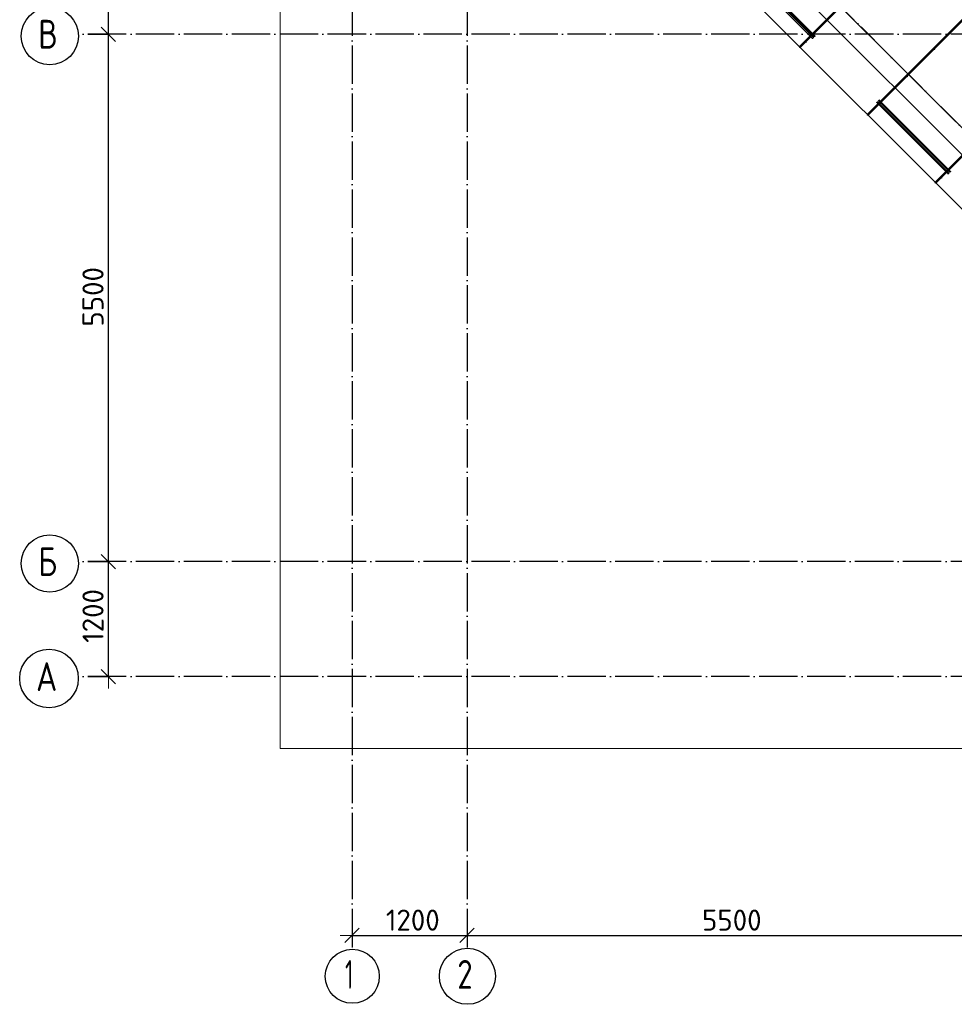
# Model space of a CAD drawing. Header units: millimetres. Extents: x -3483 to 105345, y -283423 to 72284.
# Tile 87 of 157: x 76532 to 86282, y -3417 to 6851. Entities that reach past the tile are written whole.
import ezdxf

# ---------------------------------------------------------------- set-up
doc = ezdxf.new("R2010")
doc.units = ezdxf.units.MM
doc.header["$PDMODE"] = 65
doc.linetypes.add('______11', pattern=[500, 400, -50, 0, -50])
doc.linetypes.add('______5', pattern=[1100, 800, -100, 100, -100])
for name, color, linetype, lineweight in [('Standard', 7, 'Continuous', 25), ('Размерная линия_ общее', 7, 'Continuous', 13), ('Стена_ общее', 7, 'Continuous', 35), ('Фундамент_ общее', 7, 'Continuous', 35)]:
    doc.layers.add(name, color=color, linetype=linetype, lineweight=lineweight)
doc.layers.add('Арм.стержн. Фиксатор', color=7, linetype='Continuous', lineweight=35, true_color=0x501e0f)
doc.layers.add('Осевая линия_ общее', color=7, linetype='______5', lineweight=13, true_color=0xa0a0a0)
doc.styles.add('ISOCPEUR', font='ISOCPEUR')
doc.dimstyles.new('DIMSTYLE_4', dxfattribs={"dimtxt": 220, "dimasz": 250, "dimexe": 0, "dimexo": 0, "dimgap": 110, "dimtad": 2, "dimdec": 0, "dimrnd": 5, "dimzin": 12, "dimdsep": 46, "dimtxsty": 'ISOCPEUR', "dimblk1": 'ALL_ML_STRICH', "dimblk2": 'ALL_ML_STRICH', "dimsah": 1, "dimcen": 0, "dimclrd": 7, "dimclre": 256, "dimclrt": 7, "dimadec": 0, "dimazin": 0, "dimtfac": 1, "dimtdec": 0, "dimtix": 1, "dimtmove": 2, "dimatfit": 3, "dimfxl": 0, "dimtzin": 0, "dimlwd": 0, "dimlwe": -3, "dimarcsym": 0})

# ---------------------------------------------------------------- blocks, each defined once
blk = doc.blocks.new('ALL_ML_STRICH')
at = {"color": 0, "linetype": 'ByBlock', "lineweight": -2}
for p, q in [((0, -0.5), (0, 0.5)), ((-1, 0), (0.5, 0)), ((-0.3, -0.3), (0.3, 0.3))]:
    blk.add_line(p, q, dxfattribs=at)
blk = doc.blocks.new('*D130')
at = {"layer": 'DEFPOINTS', "color": 7, "linetype": 'Continuous', "lineweight": 13, "transparency": 33554687}
for p in [(77142, 1200), (77142, 0), (77457, 0)]:
    blk.add_point(p, dxfattribs=at)
at = {"layer": 'Размерная линия_ общее', "color": 253, "linetype": 'Continuous', "lineweight": -2, "true_color": 0xa0a0a0, "transparency": 33554687}
for p, q in [((77242, 1200), (77457, 1200)), ((77242, 0), (77457, 0))]:
    blk.add_line(p, q, dxfattribs=at)
at = {"layer": 'Размерная линия_ общее', "color": 7, "linetype": 'Continuous', "lineweight": -2, "transparency": 33554687}
blk.add_line((77457, 0), (77457, 1200), dxfattribs=at)
at = {"layer": 'Размерная линия_ общее', "color": 7, "linetype": 'Continuous', "lineweight": 13, "transparency": 33554687, "xscale": 250, "yscale": 250, "zscale": 250}
for p, rotation in [((77457, 1200), 90), ((77457, 0), 270)]:
    blk.add_blockref('ALL_ML_STRICH', p, dxfattribs=dict(at, rotation=rotation))
at = {"layer": 'Размерная линия_ общее', "color": 7, "linetype": 'Continuous', "lineweight": 13, "transparency": 33554687, "insert": (77297, 633), "char_height": 220, "width": 880, "attachment_point": 5, "rotation": 90, "style": 'ISOCPEUR'}
blk.add_mtext('\\A1;{1200}', dxfattribs=at)
blk = doc.blocks.new('*D131')
at = {"layer": 'DEFPOINTS', "color": 7, "linetype": 'Continuous', "lineweight": 13, "transparency": 33554687}
for p in [(77142, 6700), (77142, 1200), (77457, 1200)]:
    blk.add_point(p, dxfattribs=at)
at = {"layer": 'Размерная линия_ общее', "color": 253, "linetype": 'Continuous', "lineweight": -2, "true_color": 0xa0a0a0, "transparency": 33554687}
for p, q in [((77242, 6700), (77457, 6700)), ((77242, 1200), (77457, 1200))]:
    blk.add_line(p, q, dxfattribs=at)
at = {"layer": 'Размерная линия_ общее', "color": 7, "linetype": 'Continuous', "lineweight": -2, "transparency": 33554687}
blk.add_line((77457, 1200), (77457, 6700), dxfattribs=at)
at = {"layer": 'Размерная линия_ общее', "color": 7, "linetype": 'Continuous', "lineweight": 13, "transparency": 33554687, "xscale": 250, "yscale": 250, "zscale": 250}
for p, rotation in [((77457, 6700), 90), ((77457, 1200), 270)]:
    blk.add_blockref('ALL_ML_STRICH', p, dxfattribs=dict(at, rotation=rotation))
at = {"layer": 'Размерная линия_ общее', "color": 7, "linetype": 'Continuous', "lineweight": 13, "transparency": 33554687, "insert": (77297, 3961), "char_height": 220, "width": 880, "attachment_point": 5, "rotation": 90, "style": 'ISOCPEUR'}
blk.add_mtext('\\A1;{5500}', dxfattribs=at)
blk = doc.blocks.new('*D132')
at = {"layer": 'DEFPOINTS', "color": 7, "linetype": 'Continuous', "lineweight": 13, "transparency": 33554687}
for p in [(77142, 8400), (77142, 6700), (77457, 6700)]:
    blk.add_point(p, dxfattribs=at)
at = {"layer": 'Размерная линия_ общее', "color": 253, "linetype": 'Continuous', "lineweight": -2, "true_color": 0xa0a0a0, "transparency": 33554687}
for p, q in [((77242, 8400), (77457, 8400)), ((77242, 6700), (77457, 6700))]:
    blk.add_line(p, q, dxfattribs=at)
at = {"layer": 'Размерная линия_ общее', "color": 7, "linetype": 'Continuous', "lineweight": -2, "transparency": 33554687}
blk.add_line((77457, 6700), (77457, 8400), dxfattribs=at)
at = {"layer": 'Размерная линия_ общее', "color": 7, "linetype": 'Continuous', "lineweight": 13, "transparency": 33554687, "xscale": 250, "yscale": 250, "zscale": 250}
for p, rotation in [((77457, 8400), 90), ((77457, 6700), 270)]:
    blk.add_blockref('ALL_ML_STRICH', p, dxfattribs=dict(at, rotation=rotation))
at = {"layer": 'Размерная линия_ общее', "color": 7, "linetype": 'Continuous', "lineweight": 13, "transparency": 33554687, "insert": (77297, 7583), "char_height": 220, "width": 880, "attachment_point": 5, "rotation": 90, "style": 'ISOCPEUR'}
blk.add_mtext('\\A1;{1700}', dxfattribs=at)
blk = doc.blocks.new('*D144')
at = {"layer": 'DEFPOINTS', "color": 7, "linetype": 'Continuous', "lineweight": 13, "transparency": 33554687}
for p in [(81200, -2638), (80000, -2689), (80000, -2699)]:
    blk.add_point(p, dxfattribs=at)
at = {"layer": 'Размерная линия_ общее', "color": 253, "linetype": 'Continuous', "lineweight": -2, "true_color": 0xa0a0a0, "transparency": 33554687}
for p, q in [((80000, -2699), (80000, -2699)), ((81200, -2699), (81200, -2699))]:
    blk.add_line(p, q, dxfattribs=at)
at = {"layer": 'Размерная линия_ общее', "color": 7, "linetype": 'Continuous', "lineweight": -2, "transparency": 33554687}
blk.add_line((80000, -2699), (81200, -2699), dxfattribs=at)
at = {"layer": 'Размерная линия_ общее', "color": 7, "linetype": 'Continuous', "lineweight": 13, "transparency": 33554687, "xscale": 250, "yscale": 250, "zscale": 250, "rotation": 180}
blk.add_blockref('ALL_ML_STRICH', (80000, -2699), dxfattribs=at)
at = {"layer": 'Размерная линия_ общее', "color": 7, "linetype": 'Continuous', "lineweight": 13, "transparency": 33554687, "xscale": 250, "yscale": 250, "zscale": 250}
blk.add_blockref('ALL_ML_STRICH', (81200, -2699), dxfattribs=at)
at = {"layer": 'Размерная линия_ общее', "color": 7, "linetype": 'Continuous', "lineweight": 13, "transparency": 33554687, "insert": (80633, -2539), "char_height": 220, "width": 880, "attachment_point": 5, "style": 'ISOCPEUR'}
blk.add_mtext('\\A1;{1200}', dxfattribs=at)
blk = doc.blocks.new('*D145')
at = {"layer": 'DEFPOINTS', "color": 7, "linetype": 'Continuous', "lineweight": 13, "transparency": 33554687}
for p in [(81200, -2638), (86700, -2621), (81200, -2699)]:
    blk.add_point(p, dxfattribs=at)
at = {"layer": 'Размерная линия_ общее', "color": 253, "linetype": 'Continuous', "lineweight": -2, "true_color": 0xa0a0a0, "transparency": 33554687}
for p, q in [((81200, -2699), (81200, -2699)), ((86700, -2699), (86700, -2699))]:
    blk.add_line(p, q, dxfattribs=at)
at = {"layer": 'Размерная линия_ общее', "color": 7, "linetype": 'Continuous', "lineweight": -2, "transparency": 33554687}
blk.add_line((81200, -2699), (86700, -2699), dxfattribs=at)
at = {"layer": 'Размерная линия_ общее', "color": 7, "linetype": 'Continuous', "lineweight": 13, "transparency": 33554687, "xscale": 250, "yscale": 250, "zscale": 250, "rotation": 180}
blk.add_blockref('ALL_ML_STRICH', (81200, -2699), dxfattribs=at)
at = {"layer": 'Размерная линия_ общее', "color": 7, "linetype": 'Continuous', "lineweight": 13, "transparency": 33554687, "xscale": 250, "yscale": 250, "zscale": 250}
blk.add_blockref('ALL_ML_STRICH', (86700, -2699), dxfattribs=at)
at = {"layer": 'Размерная линия_ общее', "color": 7, "linetype": 'Continuous', "lineweight": 13, "transparency": 33554687, "insert": (83961, -2539), "char_height": 220, "width": 880, "attachment_point": 5, "style": 'ISOCPEUR'}
blk.add_mtext('\\A1;{5500}', dxfattribs=at)
blk = doc.blocks.new('СЛОЖНЫЙ_ОБЪЕКТ_2')
at = {"layer": 'Стена_ общее', "color": 9, "linetype": 'Continuous', "lineweight": -3, "true_color": 0xc7c7c7, "transparency": 33554687}
for p, q in [((83451, 8635), (88422, 3664)), ((88281, 3522), (83451, 8352))]:
    blk.add_line(p, q, dxfattribs=at)
blk = doc.blocks.new('СЛОЖНЫЙ_ОБЪЕКТ_10')
at = {"layer": 'Осевая линия_ общее', "color": 253, "linetype": '______11', "lineweight": -3, "true_color": 0xa0a0a0, "transparency": 33554687}
blk.add_line((89836, 2250), (82292, 9794), dxfattribs=at)

msp = doc.modelspace()

# ---------------------------------------------------------------- hatches: boundary and pattern name
at = {"layer": 'Арм.стержн. Фиксатор', "linetype": 'Continuous', "lineweight": 35, "transparency": 33554687}
for points in [[(84742.9, 6615.1), (84742.4, 6617.4), (84741.1, 6619.4), (84739.2, 6620.7), (84736.9, 6621.1), (84734.6, 6620.7), (84732.7, 6619.4), (84731.4, 6617.4), (84730.9, 6615.1), (84731.4, 6612.8), (84732.7, 6610.9), (84734.6, 6609.6), (84736.9, 6609.1), (84739.2, 6609.6), (84741.1, 6610.9), (84742.4, 6612.8)], [(86082.9, 6540.9), (86082.4, 6543.2), (86081.1, 6545.1), (86079.2, 6546.4), (86076.9, 6546.9), (86074.6, 6546.4), (86072.6, 6545.1), (86071.3, 6543.2), (86070.9, 6540.9), (86071.3, 6538.6), (86072.6, 6536.6), (86074.6, 6535.3), (86076.9, 6534.9), (86079.2, 6535.3), (86081.1, 6536.6), (86082.4, 6538.6)], [(85800, 6258), (85799.6, 6260.3), (85798.3, 6262.3), (85796.3, 6263.6), (85794, 6264), (85791.7, 6263.6), (85789.8, 6262.3), (85788.5, 6260.3), (85788, 6258), (85788.5, 6255.7), (85789.8, 6253.8), (85791.7, 6252.5), (85794, 6252), (85796.3, 6252.5), (85798.3, 6253.8), (85799.6, 6255.7)], [(85517.2, 5975.2), (85516.7, 5977.5), (85515.4, 5979.4), (85513.5, 5980.7), (85511.2, 5981.2), (85508.9, 5980.7), (85506.9, 5979.4), (85505.6, 5977.5), (85505.2, 5975.2), (85505.6, 5972.9), (85506.9, 5971), (85508.9, 5969.7), (85511.2, 5969.2), (85513.5, 5969.7), (85515.4, 5971), (85516.7, 5972.9)], [(86157.1, 5200.9), (86156.7, 5203.2), (86155.4, 5205.2), (86153.4, 5206.5), (86151.1, 5206.9), (86148.8, 5206.5), (86146.9, 5205.2), (86145.6, 5203.2), (86145.1, 5200.9), (86145.6, 5198.6), (86146.9, 5196.7), (86148.8, 5195.4), (86151.1, 5194.9), (86153.4, 5195.4), (86155.4, 5196.7), (86156.7, 5198.6)]]:
    msp.add_hatch(color=34, dxfattribs=at).paths.add_polyline_path(points)

# ---------------------------------------------------------------- linework, layer by layer
at = {"layer": 'Standard', "color": 7, "linetype": 'Continuous', "lineweight": 13, "transparency": 33554687}
msp.add_lwpolyline([(79250, -750), (105250, -750), (105250, 46690), (79250, 46690), (79250, -750)], dxfattribs=at)
at = {"layer": 'Арм.стержн. Фиксатор', "color": 34, "linetype": 'Continuous', "lineweight": 35, "transparency": 33554687}
for points in [[(85374.1, 5863.5), (99332.4, 19821.8), (99340.9, 19813.3), (85382.6, 5855.1), (85374.1, 5863.5)], [(85374.1, 5863.5), (99332.4, 19821.8), (99340.9, 19813.3), (85382.6, 5855.1), (85374.1, 5863.5)], [(86081.2, 5156.4), (100039.5, 19114.7), (100048, 19106.2), (86089.7, 5147.9), (86081.2, 5156.4)], [(86081.2, 5156.4), (100039.5, 19114.7), (100048, 19106.2), (86089.7, 5147.9), (86081.2, 5156.4)], [(84067.6, 7409.4), (84811.5, 6665.5), (84803, 6657), (84059.1, 7400.9), (84067.6, 7409.4)], [(84819.8, 6674.1), (84075.9, 7418), (84084.4, 7426.5), (84828.3, 6682.6), (84819.8, 6674.1)], [(85481.8, 5995.2), (86225.7, 5251.2), (86217.2, 5242.8), (85473.3, 5986.7), (85481.8, 5995.2)], [(86234, 5259.9), (85490.1, 6003.8), (85498.6, 6012.3), (86242.5, 5268.4), (86234, 5259.9)]]:
    msp.add_lwpolyline(points, dxfattribs=at)
at = {"layer": 'Арм.стержн. Фиксатор', "color": 34, "linetype": 'Continuous', "lineweight": 25, "transparency": 33554687}
msp.add_lwpolyline([(84667, 6570.6), (97060.4, 18964), (97068.8, 18955.5), (84675.5, 6562.2), (84667, 6570.6)], dxfattribs=at)
msp.add_lwpolyline([(84667, 6570.6), (97060.4, 18964), (97068.8, 18955.5), (84675.5, 6562.2), (84667, 6570.6)], dxfattribs=at)
at = {"layer": 'Осевая линия_ общее', "color": 253, "linetype": '______11', "lineweight": -3, "true_color": 0xa0a0a0, "transparency": 33554687}
for p, q in [((80000, 46590), (80000, -2827.9)), ((81200, 46590), (81200, -2827.9)), ((105150, 6700), (77142.2, 6700)), ((105150, 1200), (77142.2, 1200)), ((105150, 0), (77142.2, 0))]:
    msp.add_line(p, q, dxfattribs=at)
at = {"layer": 'Осевая линия_ общее', "color": 7, "linetype": 'Continuous', "lineweight": -3, "transparency": 33554687}
for centre, radius in [((76846, 6680.5), 298.8), ((76846, 1180.5), 298.8), ((76838, -19.5), 305.8), ((80001.9, -3124.6), 281.9), ((81202.4, -3124.6), 292.4)]:
    msp.add_circle(centre, radius, dxfattribs=at)
at = {"layer": 'Фундамент_ общее', "color": 7, "lineweight": 25, "transparency": 33554687}
msp.add_line((87715.2, 3522.4), (83451.3, 7786.3), dxfattribs=at)
at = {"layer": 'Фундамент_ общее', "color": 7, "linetype": 'Continuous', "lineweight": 25, "transparency": 33554687}
msp.add_line((87715.2, 3522.4), (83451.3, 7786.3), dxfattribs=at)

# ---------------------------------------------------------------- block references
at = {"layer": 'Осевая линия_ общее', "color": 253, "linetype": '______11', "lineweight": -3, "true_color": 0xa0a0a0, "transparency": 33554687}
msp.add_blockref('СЛОЖНЫЙ_ОБЪЕКТ_10', (0, 0), dxfattribs=at)
at = {"layer": 'Стена_ общее', "color": 9, "linetype": 'Continuous', "lineweight": -3, "true_color": 0xc7c7c7, "transparency": 33554687}
msp.add_blockref('СЛОЖНЫЙ_ОБЪЕКТ_2', (0, 0), dxfattribs=at)

# ---------------------------------------------------------------- texts
at = {"layer": 'Осевая линия_ общее', "color": 7, "linetype": 'Continuous', "lineweight": -3, "transparency": 33554687, "char_height": 300, "attachment_point": 7, "style": 'ISOCPEUR'}
for s, insert, width in [('\\W0.80;В', (76726, 6550), 359.833), ('\\W0.80;Б', (76726, 1050), 359.833), ('\\W0.82;А', (76703, -150), 392.646), ('\\W0.56;1', (79926.9, -3255.1), 233.333), ('\\W0.78;2', (81097.4, -3255.1), 326.407)]:
    msp.add_mtext(s, dxfattribs=dict(at, insert=insert, width=width))

# ---------------------------------------------------------------- dimensions: what is measured, and where the dimension line sits
at = {"layer": 'Размерная линия_ общее', "color": 7, "linetype": 'Continuous', "lineweight": 13, "transparency": 33554687}
for base, p1, p2, picture, middle in [((77457.3, 8400), (77242.2, 6700), (77242.2, 8400), '*D132', (77297.3, 7583)), ((77457.3, 6700), (77242.2, 1200), (77242.2, 6700), '*D131', (77297.3, 3961)), ((77457.3, 1200), (77242.2, 0), (77242.2, 1200), '*D130', (77297.3, 633))]:
    dim = msp.add_linear_dim(base=base, p1=p1, p2=p2, angle=90, dimstyle='DIMSTYLE_4', override={"dimpost": '<>', "dimclrd": 7, "dimclre": 253, "dimclrt": 7, "dimlwd": 0, "dimlwe": 65533}, dxfattribs=at)
    dim.commit()
    dim.dimension.update_dxf_attribs({"geometry": picture, "text_midpoint": middle, "dimtype": 160})
for base, p1, p2, picture, middle in [((81200, -2698.8), (80000, -2698.8), (81200, -2698.8), '*D144', (80633, -2538.8)), ((86700, -2698.8), (81200, -2698.8), (86700, -2698.8), '*D145', (83961, -2538.8))]:
    dim = msp.add_linear_dim(base=base, p1=p1, p2=p2, dimstyle='DIMSTYLE_4', override={"dimpost": '<>', "dimclrd": 7, "dimclre": 253, "dimclrt": 7, "dimlwd": 0, "dimlwe": 65533}, dxfattribs=at)
    dim.commit()
    dim.dimension.update_dxf_attribs({"geometry": picture, "text_midpoint": middle, "dimtype": 160})

doc.saveas('drawing.dxf')
